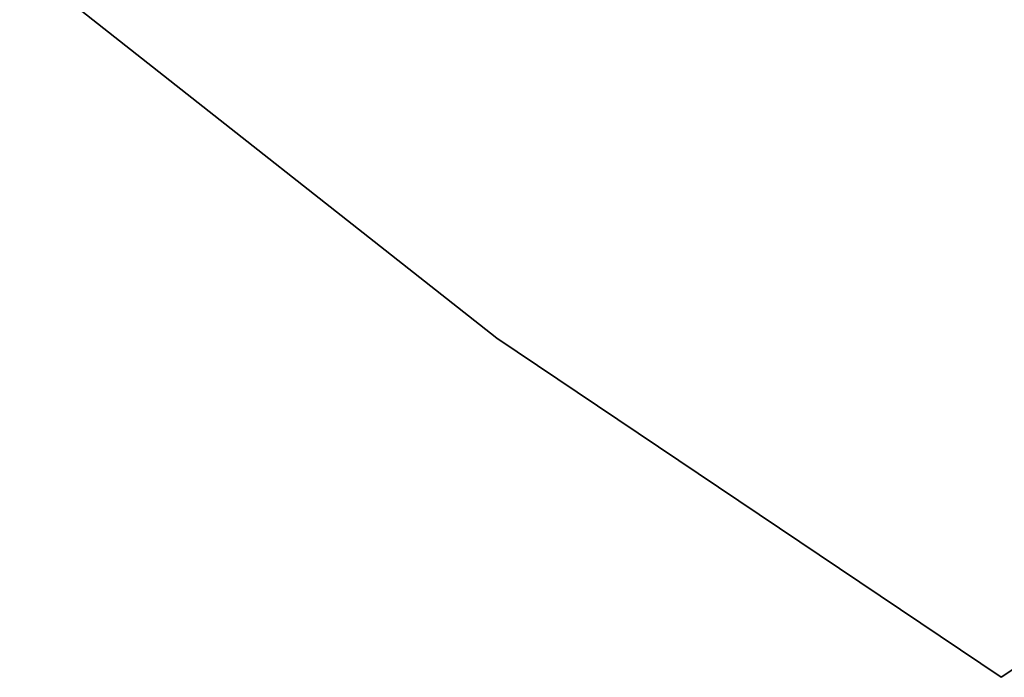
# Model space of a CAD drawing. Extents: x 0.3 to 7.1, y -3.38 to 3.38.
# Tile 24 of 256: x 1.54 to 1.95, y -2.83 to -2.56. Entities that reach past the tile are written whole.
import ezdxf

# ---------------------------------------------------------------- set-up
doc = ezdxf.new("R2010")
doc.units = 0
doc.header["$LTSCALE"] = 2.54
doc.layers.get('0').update_dxf_attribs({"linetype": 'CONTINUOUS'})

# ---------------------------------------------------------------- blocks, each defined once
blk = doc.blocks.new('SINGLES_B_BB_STL')
at = {"color": 0}
for p, q in [((1.53824, -2.53608, 1.7), (1.73555, -2.69154, 1.7)), ((1.73555, -2.69154, 1.9), (1.53824, -2.53608, 1.9)), ((1.73555, -2.69154, 1.9), (1.53824, -2.53608, 1.9)), ((1.53824, -2.53608, 1.7), (1.73555, -2.69154, 1.7)), ((1.73555, -2.69154, 1.7), (1.73555, -2.69154, 1.9)), ((1.73555, -2.69154, 1.7), (1.94402, -2.83168, 1.7)), ((1.94402, -2.83168, 1.9), (1.73555, -2.69154, 1.9)), ((1.73555, -2.69154, 1.7), (1.73555, -2.69154, 1.9)), ((1.94402, -2.83168, 1.9), (1.73555, -2.69154, 1.9)), ((1.73555, -2.69154, 1.7), (1.94402, -2.83168, 1.7)), ((1.94402, -2.83168, 1.9), (1.98078, -2.80695, 1.9)), ((1.98078, -2.80695, 1.7), (1.94402, -2.83168, 1.7)), ((1.98078, -2.80695, 1.7), (1.94402, -2.83168, 1.7)), ((1.94402, -2.83168, 1.9), (1.98078, -2.80695, 1.9)), ((1.94402, -2.83168, 1.7), (1.94402, -2.83168, 1.9)), ((1.94402, -2.83168, 1.7), (1.94402, -2.83168, 1.9))]:
    blk.add_line(p, q, dxfattribs=at)

msp = doc.modelspace()

# ---------------------------------------------------------------- block references
at = {"color": 0}
msp.add_blockref('SINGLES_B_BB_STL', (0, 0), dxfattribs=at)

doc.saveas('drawing.dxf')
